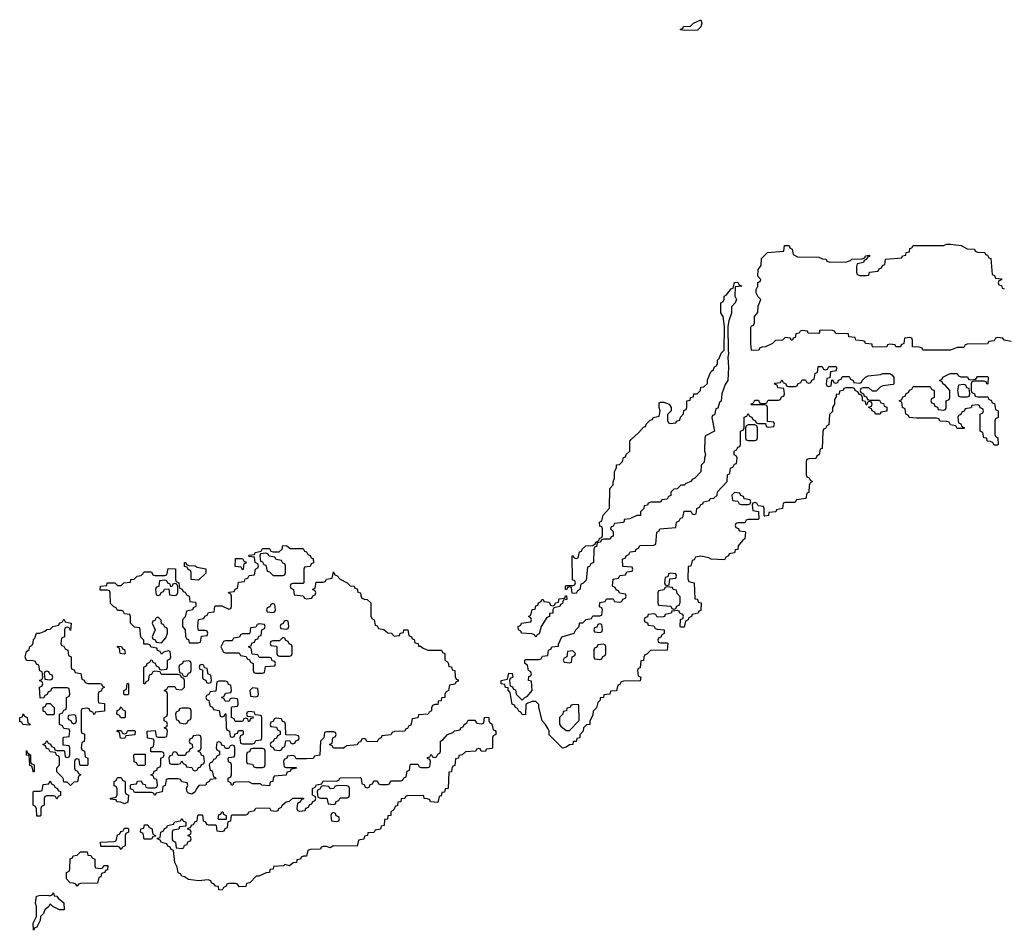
# Model space of a CAD drawing. Header units: inches. Extents: x 2774406 to 2911609, y 892737 to 1000506.
# Tile 28 of 79: x 2787289 to 2793130, y 988648 to 994051. Entities that reach past the tile are written whole.
import ezdxf

# ---------------------------------------------------------------- set-up
doc = ezdxf.new("R2010")
doc.units = ezdxf.units.IN
doc.header["$MEASUREMENT"] = 0
for name, color, linetype in [('C7988', 7, 'Continuous'), ('C7989', 7, 'Continuous'), ('C7998', 7, 'Continuous'), ('C7999', 7, 'Continuous')]:
    doc.layers.add(name, color=color, linetype=linetype)

msp = doc.modelspace()

# ---------------------------------------------------------------- linework, layer by layer
at = {"layer": 'C7988', "color": 6}
for points in [[(2787757.3, 990000), (2787758, 989998), (2787792.7, 989992.7), (2787792.7, 989947.3), (2787738, 989942), (2787730, 989926), (2787722, 989942), (2787707.3, 989947.3), (2787702, 989962), (2787690, 989966), (2787658, 989962), (2787654, 989950), (2787654, 989830), (2787658, 989818), (2787672.7, 989812.7), (2787674, 989790), (2787671.6, 989768.4), (2787658, 989762), (2787654, 989730), (2787658, 989718), (2787674, 989710), (2787678, 989678), (2787694, 989670), (2787694, 989630), (2787690, 989626), (2787650, 989626), (2787646, 989630), (2787642, 989662), (2787630, 989666), (2787618, 989662), (2787614, 989650), (2787614, 989610), (2787618, 989598), (2787632.7, 989592.7), (2787638, 989578), (2787652, 989570), (2787638, 989562), (2787632, 989528), (2787610, 989526), (2787590, 989508), (2787570, 989526), (2787550, 989526), (2787546, 989550), (2787508.4, 989588.4), (2787508.4, 989611.6), (2787526, 989630), (2787526, 989670), (2787522, 989682), (2787507.3, 989687.3), (2787502, 989702), (2787470, 989706), (2787462, 989722), (2787447.3, 989727.3), (2787442, 989742), (2787426, 989750), (2787442, 989758), (2787450, 989774), (2787458, 989758), (2787472.7, 989752.7), (2787478, 989738), (2787492.7, 989732.7), (2787498, 989718), (2787510, 989714), (2787550, 989714), (2787554, 989710), (2787558, 989678), (2787570, 989674), (2787582, 989678), (2787586, 989690), (2787586, 989730), (2787582, 989742), (2787547.3, 989747.3), (2787546, 989790), (2787550, 989794), (2787582, 989798), (2787586, 989830), (2787582, 989842), (2787550, 989846), (2787542, 989862), (2787526, 989870), (2787526, 989930), (2787542, 989938), (2787550, 989954), (2787562, 989958), (2787567.3, 989972.7), (2787566.7, 990000)], [(2789771.2, 990000), (2789770, 989988.7), (2789752, 989988), (2789738, 989982), (2789731.6, 989968.4), (2789731, 989950), (2789718, 989942), (2789711.3, 989930), (2789654, 989926), (2789650, 989908), (2789618, 989902), (2789610, 989866), (2789598, 989862), (2789590, 989846), (2789578, 989842), (2789574, 989830), (2789512.7, 989827.3), (2789498, 989822), (2789490, 989808), (2789438, 989802), (2789434, 989790), (2789418, 989782), (2789410, 989766), (2789348, 989768), (2789342, 989782), (2789330, 989786), (2789318, 989782), (2789312.7, 989767.3), (2789298, 989762), (2789290, 989748), (2789230, 989742), (2789209.4, 989729.4), (2789150, 989728), (2789142, 989742), (2789126, 989750), (2789142, 989758), (2789146, 989790), (2789162, 989798), (2789166, 989810), (2789162, 989822), (2789150, 989826), (2789110, 989826), (2789098, 989822), (2789094, 989790), (2789074, 989770), (2789070, 989688), (2789038, 989682), (2789030, 989668), (2788990, 989666), (2788930, 989666), (2788922, 989682), (2788910, 989686), (2788878, 989682), (2788874, 989670), (2788858, 989662), (2788854, 989650), (2788858, 989618), (2788870, 989614), (2788930, 989614), (2788932, 989610), (2788898, 989602), (2788894, 989590), (2788874, 989586), (2788870, 989569), (2788798, 989562), (2788792, 989548), (2788791.3, 989530), (2788774, 989526), (2788770, 989506), (2788726, 989510), (2788718, 989518), (2788670, 989518), (2788648.4, 989528.4), (2788570, 989526), (2788558, 989522), (2788554, 989510), (2788546, 989510), (2788542, 989522), (2788526, 989530), (2788526, 989550), (2788542, 989558), (2788546, 989570), (2788546, 989630), (2788542, 989642), (2788528.4, 989648.4), (2788526, 989670), (2788530, 989674), (2788562, 989678), (2788566, 989690), (2788566, 989730), (2788562, 989742), (2788550, 989746), (2788538, 989742), (2788530, 989726), (2788510, 989726), (2788502, 989742), (2788487.3, 989747.3), (2788482, 989762), (2788470, 989766), (2788458, 989762), (2788454, 989730), (2788458, 989718), (2788474, 989710), (2788474, 989690), (2788458, 989682), (2788450, 989666), (2788438, 989662), (2788430, 989646), (2788418, 989642), (2788414, 989630), (2788418, 989598), (2788430, 989594), (2788438, 989558), (2788450, 989554), (2788452.7, 989547.3), (2788418, 989542), (2788414, 989530), (2788398, 989522), (2788394, 989510), (2788352, 989508), (2788335.3, 989484.7), (2788330.5, 989469.5), (2788310, 989455.3), (2788290, 989462), (2788282, 989470), (2788278, 989490), (2788286, 989510), (2788282, 989522), (2788250, 989528), (2788242, 989542), (2788230, 989546), (2788170, 989546), (2788158, 989542), (2788152.7, 989507.3), (2788138, 989502), (2788134, 989470), (2788098, 989462), (2788090, 989448.7), (2788082, 989462), (2788070, 989466), (2787970, 989466), (2787962, 989482), (2787947.3, 989487.3), (2787946, 989510), (2787950, 989514), (2787982, 989518), (2787988, 989532), (2788010, 989534), (2788018, 989518), (2788032.7, 989512.7), (2788038, 989498), (2788050, 989494), (2788090, 989494), (2788102, 989498), (2788106, 989510), (2788102, 989542), (2788087.3, 989547.3), (2788082, 989562), (2788066, 989570), (2788082, 989578), (2788087.3, 989592.7), (2788102, 989598), (2788107.3, 989612.7), (2788122, 989618), (2788126, 989630), (2788126, 989670), (2788142, 989678), (2788146, 989690), (2788142, 989702), (2788130, 989706), (2788067.3, 989707.3), (2788066, 989730), (2788082, 989738), (2788086, 989770), (2788082, 989782), (2788047.3, 989787.3), (2788046, 989830), (2788092.7, 989832.7), (2788098, 989798), (2788110, 989794), (2788150, 989794), (2788162, 989798), (2788166, 989830), (2788162, 989842), (2788146, 989850), (2788162, 989858), (2788166, 989870), (2788162, 989882), (2788146, 989890), (2788146, 989910), (2788162, 989918), (2788166, 989930), (2788166, 990000)], [(2788413.8, 990000), (2788418, 989978), (2788432, 989972), (2788438, 989958), (2788472.7, 989952.7), (2788478, 989918), (2788490, 989914), (2788502, 989918), (2788507.3, 989932.7), (2788512.7, 989932.7), (2788514, 989850), (2788518, 989838), (2788534, 989830), (2788538, 989798), (2788550, 989794), (2788562, 989798), (2788567.3, 989812.7), (2788582, 989818), (2788587.3, 989832.7), (2788610, 989834), (2788614, 989830), (2788614, 989810), (2788598, 989802), (2788594, 989790), (2788598, 989758), (2788610, 989754), (2788670, 989754), (2788682, 989758), (2788690, 989774), (2788722, 989778), (2788726, 989790), (2788726, 989910), (2788722, 989922), (2788686, 989926), (2788682, 989942), (2788650, 989946), (2788638, 989942), (2788634, 989930), (2788638, 989918), (2788674, 989914), (2788672.7, 989907.3), (2788658, 989902), (2788652.7, 989887.3), (2788647.3, 989887.3), (2788642, 989902), (2788630, 989906), (2788618, 989902), (2788610, 989886), (2788567.3, 989887.3), (2788562, 989902), (2788546, 989910), (2788546, 989970), (2788550, 989974), (2788582, 989978), (2788586, 989990), (2788584.8, 990000)], [(2790000, 989722.7), (2789998, 989722), (2789994, 989710), (2789932.7, 989707.3), (2789914, 989690), (2789894, 989686), (2789892, 989670), (2789874, 989666), (2789870, 989626), (2789858, 989622), (2789851.6, 989608.4), (2789850, 989588), (2789834, 989586), (2789830.7, 989490), (2789812.7, 989487.3), (2789810, 989468), (2789794, 989466), (2789790, 989446), (2789778, 989442), (2789770, 989406), (2789726, 989410), (2789722, 989422), (2789708.7, 989428.7), (2789688, 989430), (2789686, 989446), (2789592, 989448), (2789578, 989442), (2789574, 989430), (2789552, 989428), (2789550, 989409.3), (2789531.3, 989408.7), (2789530, 989389), (2789516.9, 989383.1), (2789510, 989366), (2789491.1, 989348.9), (2789490, 989328.7), (2789472.7, 989327.3), (2789470, 989308), (2789454, 989306), (2789451.3, 989270), (2789434, 989266), (2789430, 989248), (2789398, 989242), (2789390, 989228), (2789354, 989226), (2789352, 989210), (2789334, 989206), (2789330, 989188), (2789298, 989182), (2789290, 989148), (2789151.3, 989148.7), (2789130, 989138), (2789110, 989146), (2789090, 989146), (2789078, 989142), (2789074, 989130), (2789012.7, 989127.3), (2788998, 989122), (2788990, 989088.7), (2788972, 989088), (2788958, 989082), (2788954, 989070), (2788934, 989066), (2788932, 989050), (2788911.3, 989048.7), (2788890, 989029.6), (2788862, 989038), (2788854, 989030), (2788794, 989026), (2788792, 989010), (2788772, 989008), (2788771, 988990), (2788751, 988989), (2788708.4, 988968.4), (2788691.6, 988968.4), (2788654, 988930), (2788634, 988926), (2788630, 988908.7), (2788590, 988906), (2788582, 988922), (2788570, 988926), (2788530, 988926), (2788518, 988922), (2788514, 988910), (2788498, 988902), (2788490, 988886), (2788470, 988888), (2788468, 988908), (2788450, 988909), (2788442, 988922), (2788426, 988930), (2788422, 988942), (2788408, 988948), (2788350, 988942), (2788290, 988949.4), (2788266, 988966), (2788250, 988969.4), (2788242.7, 988982.7), (2788230, 988989.3), (2788223.2, 989023.2), (2788209.3, 989050.7), (2788202, 989122), (2788187.3, 989127.3), (2788182, 989142), (2788168, 989148), (2788162, 989162), (2788130, 989168), (2788122, 989182), (2788106, 989190), (2788106, 989194), (2788122, 989198), (2788126, 989230), (2788142, 989238), (2788148, 989252), (2788162, 989258), (2788166, 989270), (2788202, 989278), (2788208.4, 989291.6), (2788242, 989298), (2788250, 989312), (2788258, 989298), (2788274, 989290), (2788274, 989266), (2788238, 989262), (2788232.7, 989247.3), (2788198, 989242), (2788194, 989230), (2788194, 989190), (2788198, 989178), (2788214, 989170), (2788218, 989138), (2788250, 989134), (2788262, 989138), (2788267.3, 989152.7), (2788282, 989158), (2788287.3, 989172.7), (2788302, 989178), (2788306, 989190), (2788302, 989202), (2788286, 989210), (2788302, 989218), (2788306, 989230), (2788302, 989242), (2788287.3, 989247.3), (2788286, 989254), (2788302, 989258), (2788307.3, 989272.7), (2788322, 989278), (2788328, 989292), (2788342, 989298), (2788346, 989330), (2788350, 989334), (2788372.7, 989332.7), (2788378, 989298), (2788392, 989292), (2788398, 989278), (2788410, 989274), (2788450, 989274), (2788454, 989270), (2788458, 989238), (2788490, 989234), (2788502, 989238), (2788507.3, 989252.7), (2788522, 989258), (2788526, 989294), (2788542, 989298), (2788546, 989330), (2788550, 989334), (2788630, 989334), (2788642, 989338), (2788648.4, 989351.6), (2788682, 989358), (2788690, 989372), (2788770, 989374), (2788778, 989358), (2788810, 989354), (2788822, 989358), (2788826, 989370), (2788842, 989378), (2788846, 989390), (2788868.9, 989411.1), (2788890, 989414), (2788910, 989432), (2788972.7, 989432.7), (2788972.7, 989427.3), (2788958, 989422), (2788952.7, 989407.3), (2788938, 989402), (2788934, 989370), (2788938, 989358), (2788950, 989354), (2788982, 989358), (2788987.3, 989372.7), (2789002, 989378), (2789007.3, 989392.7), (2789022, 989398), (2789027.3, 989412.7), (2789042, 989418), (2789046, 989430), (2789042, 989442), (2789026, 989450), (2789026, 989490), (2789042, 989498), (2789050, 989512), (2789082, 989518), (2789090, 989534), (2789167.3, 989532.7), (2789182, 989538), (2789190, 989552), (2789310, 989554), (2789314, 989550), (2789318, 989518), (2789332.7, 989512.7), (2789338, 989498), (2789350, 989494), (2789362, 989498), (2789367.3, 989512.7), (2789382, 989518), (2789390, 989534), (2789410, 989534), (2789418, 989518), (2789430, 989514), (2789470, 989514), (2789482, 989518), (2789490, 989534), (2789550, 989534), (2789562, 989538), (2789567.3, 989552.7), (2789582, 989558), (2789587.3, 989592.7), (2789602, 989598), (2789606, 989630), (2789610, 989634), (2789650, 989634), (2789658, 989618), (2789670, 989614), (2789710, 989614), (2789722, 989618), (2789726, 989650), (2789722, 989662), (2789707.3, 989667.3), (2789707.3, 989672.7), (2789722, 989678), (2789730, 989694), (2789738, 989678), (2789750, 989674), (2789762, 989678), (2789770, 989694), (2789782, 989698), (2789786, 989710), (2789786, 989770), (2789800.4, 989779.6), (2789826, 989810), (2789858, 989822), (2789868.4, 989831.6), (2789902, 989838), (2789906, 989850), (2789922, 989858), (2789926, 989870), (2789942, 989878), (2789950, 989894), (2789990, 989894), (2789998, 989878), (2790000, 989877.8)]]:
    msp.add_lwpolyline(points, dxfattribs=at)
for points in [[(2787450, 989926), (2787442, 989942), (2787428.4, 989948.4), (2787428, 989972), (2787442, 989978), (2787447.3, 989992.7), (2787470, 989994), (2787494, 989970), (2787494, 989930), (2787490, 989926)], [(2787910, 989908), (2787888.4, 989908.4), (2787882, 989922), (2787866, 989930), (2787867.3, 989952.7), (2787882, 989958), (2787890, 989974), (2787898, 989958), (2787914, 989950), (2787914, 989910)], [(2788290, 989966), (2788250, 989966), (2788238, 989962), (2788234, 989950), (2788218, 989942), (2788214, 989930), (2788218, 989898), (2788232, 989892), (2788238, 989878), (2788270, 989874), (2788282, 989878), (2788288, 989892), (2788302, 989898), (2788306, 989910), (2788306, 989950), (2788302, 989962)], [(2787350, 989866), (2787308.4, 989868.4), (2787302, 989882), (2787290, 989886), (2787289, 989910), (2787306, 989914), (2787310, 989932), (2787318, 989918), (2787334, 989910), (2787338, 989878), (2787352, 989872)], [(2787610, 989926), (2787578, 989922), (2787574, 989910), (2787578, 989898), (2787592.7, 989892.7), (2787598, 989878), (2787610, 989874), (2787622, 989878), (2787626, 989890), (2787622, 989922)], [(2788810, 989906), (2788798, 989902), (2788792.7, 989887.3), (2788778, 989882), (2788774, 989870), (2788778, 989858), (2788812.7, 989852.7), (2788818, 989838), (2788834, 989830), (2788834, 989810), (2788818, 989802), (2788812.7, 989787.3), (2788798, 989782), (2788792.7, 989767.3), (2788778, 989762), (2788774, 989750), (2788778, 989738), (2788792.7, 989732.7), (2788798, 989718), (2788830, 989714), (2788842, 989718), (2788847.3, 989732.7), (2788862, 989738), (2788867.3, 989772.7), (2788890, 989774), (2788898, 989758), (2788910, 989754), (2788922, 989758), (2788927.3, 989772.7), (2788942, 989778), (2788946, 989790), (2788942, 989802), (2788930, 989806), (2788867.3, 989807.3), (2788866, 989870), (2788862, 989882), (2788847.3, 989887.3), (2788842, 989902)], [(2787910, 989786), (2787887.3, 989787.3), (2787882, 989822), (2787867.3, 989827.3), (2787867.3, 989832.7), (2787890, 989834), (2787898, 989818), (2787910, 989814), (2787922, 989818), (2787930, 989834), (2787970, 989834), (2787974, 989830), (2787972.7, 989807.3), (2787918, 989802)], [(2788350, 989806), (2788318, 989802), (2788312.7, 989787.3), (2788298, 989782), (2788294, 989770), (2788298, 989758), (2788312.7, 989752.7), (2788314, 989730), (2788298, 989722), (2788292.7, 989707.3), (2788278, 989702), (2788270, 989686), (2788230, 989686), (2788222, 989702), (2788210, 989706), (2788198, 989702), (2788192.7, 989687.3), (2788178, 989682), (2788174, 989670), (2788178, 989638), (2788190, 989634), (2788230, 989634), (2788242, 989638), (2788250, 989654), (2788258, 989638), (2788274, 989630), (2788278, 989618), (2788310, 989614), (2788318, 989598), (2788330, 989594), (2788342, 989598), (2788347.3, 989612.7), (2788362, 989618), (2788367.3, 989632.7), (2788382, 989638), (2788386, 989650), (2788382, 989682), (2788367.3, 989687.3), (2788362, 989702), (2788346, 989710), (2788362, 989718), (2788366, 989730), (2788366, 989790), (2788362, 989802)], [(2787370, 989586), (2787362, 989622), (2787350, 989626), (2787349.1, 989629.1), (2787346, 989686), (2787330, 989688), (2787330, 989714), (2787338, 989698), (2787354, 989690), (2787354, 989650), (2787358, 989638), (2787374, 989630), (2787374, 989590)], [(2788730, 989726), (2788670, 989726), (2788658, 989722), (2788652.7, 989707.3), (2788638, 989702), (2788634, 989690), (2788634, 989650), (2788638, 989638), (2788670, 989634), (2788678, 989618), (2788690, 989614), (2788730, 989614), (2788742, 989618), (2788746, 989630), (2788746, 989710), (2788742, 989722)], [(2787990, 989626), (2787982, 989642), (2787967.3, 989647.3), (2787966, 989690), (2787970, 989694), (2788032.7, 989692.7), (2788034, 989630), (2788030, 989626)], [(2787510, 989426), (2787502, 989442), (2787490, 989446), (2787450, 989446), (2787438, 989442), (2787434, 989430), (2787434, 989390), (2787418, 989382), (2787414, 989370), (2787414, 989330), (2787410, 989326), (2787390, 989326), (2787388, 989368), (2787382, 989382), (2787368, 989390), (2787368, 989470), (2787370, 989474), (2787410, 989474), (2787422, 989478), (2787427.3, 989512.7), (2787462, 989518), (2787470, 989534), (2787478, 989518), (2787494, 989510), (2787498, 989498), (2787514, 989490), (2787518, 989478), (2787532, 989472), (2787531.6, 989448.4), (2787518, 989442)], [(2787910, 989398), (2787888.7, 989408.7), (2787866, 989410), (2787862, 989422), (2787826, 989426), (2787830, 989432), (2787862, 989438), (2787867.3, 989452.7), (2787867.3, 989487.3), (2787862, 989502), (2787850, 989506), (2787848.7, 989530), (2787862, 989538), (2787870, 989554), (2787890, 989554), (2787898, 989538), (2787914, 989530), (2787914, 989470), (2787918, 989458), (2787934, 989450), (2787930, 989408)], [(2789172.7, 989507.3), (2789158, 989502), (2789151.6, 989488.4), (2789130, 989488), (2789122, 989502), (2789090, 989506), (2789078, 989502), (2789070, 989486), (2789058, 989482), (2789054, 989470), (2789058, 989438), (2789072.7, 989432.7), (2789112, 989432), (2789118, 989398), (2789150, 989394), (2789162, 989398), (2789167.3, 989412.7), (2789182, 989418), (2789190, 989434), (2789230, 989434), (2789242, 989438), (2789246, 989450), (2789246, 989490), (2789242, 989502), (2789230, 989506)], [(2788470, 989306), (2788466, 989310), (2788470, 989334), (2788482, 989338), (2788488.4, 989351.6), (2788494, 989350), (2788498, 989338), (2788514, 989330), (2788514, 989306), (2788510, 989306)], [(2789150, 989346), (2789138, 989342), (2789134, 989330), (2789138, 989298), (2789170, 989294), (2789182, 989298), (2789186, 989310), (2789182, 989322), (2789167.3, 989327.3), (2789162, 989342)], [(2787890, 989128), (2787882, 989142), (2787870, 989146), (2787770, 989146), (2787768.4, 989171.6), (2787850, 989174), (2787862, 989178), (2787870, 989214), (2787882, 989218), (2787890, 989234), (2787902, 989238), (2787910, 989254), (2787930, 989254), (2787934, 989250), (2787934, 989230), (2787918, 989222), (2787914, 989210), (2787914, 989150), (2787898, 989142)], [(2788070, 989188), (2788028.4, 989188.4), (2788022, 989222), (2788006, 989230), (2788008, 989250), (2788026, 989254), (2788030, 989274), (2788050, 989274), (2788058, 989258), (2788072, 989252), (2788078, 989218), (2788094, 989210), (2788094, 989206), (2788078, 989202)], [(2787770, 989014), (2787782, 989018), (2787788.4, 989031.6), (2787812.7, 989032.7), (2787810, 989006), (2787798, 989002), (2787794, 988990), (2787774, 988986), (2787770, 988966), (2787758, 988962), (2787750, 988928), (2787650, 988926), (2787638, 988922), (2787630, 988909), (2787622, 988922), (2787608.4, 988928.4), (2787588, 988930), (2787567.3, 988952.7), (2787566, 988990), (2787582, 988998), (2787586, 989010), (2787588.4, 989071.6), (2787602, 989078), (2787606, 989090), (2787630, 989094), (2787650, 989114), (2787690, 989114), (2787694, 989094), (2787711.6, 989091.6), (2787718, 989078), (2787734, 989070), (2787734, 989030), (2787738, 989018)], [(2787526, 988770), (2787486, 988790), (2787470, 988806), (2787462, 988790), (2787438, 988770), (2787430, 988748), (2787412, 988730), (2787410, 988706), (2787390, 988666), (2787378, 988662), (2787370, 988648), (2787368, 988690), (2787388, 988730), (2787388, 988790), (2787382, 988810), (2787388, 988850), (2787405.2, 988854.8), (2787456.9, 988856.9), (2787467.3, 988852.7), (2787482, 988858), (2787490, 988871.3), (2787492.7, 988852.7), (2787510, 988851.3), (2787518, 988838), (2787550, 988811.3), (2787552, 988770)]]:
    msp.add_lwpolyline(points, close=True, dxfattribs=at)
at = {"layer": 'C7989', "color": 6}
for points in [[(2788166, 990000), (2788166, 990050), (2788162, 990062), (2788146, 990070), (2788162, 990078), (2788170, 990094), (2788210, 990094), (2788218, 990078), (2788250, 990074), (2788266, 990090), (2788266, 990130), (2788262, 990142), (2788248, 990148), (2788242, 990162), (2788230, 990166), (2788130, 990166), (2788122, 990182), (2788090, 990186), (2788078, 990182), (2788070, 990166), (2788058, 990162), (2788051.6, 990128.4), (2788038, 990122), (2788034, 990110), (2788026, 990110), (2788026, 990210), (2788042, 990218), (2788046, 990230), (2788062, 990238), (2788066, 990250), (2788072, 990252), (2788078, 990238), (2788092.7, 990232.7), (2788098, 990218), (2788114, 990210), (2788118, 990198), (2788130, 990194), (2788162, 990198), (2788166, 990210), (2788166, 990250), (2788182, 990258), (2788186, 990270), (2788182, 990302), (2788170, 990306), (2788142, 990298), (2788130, 990286), (2788122, 990302), (2788107.3, 990307.3), (2788102, 990322), (2788068.4, 990328.4), (2788062, 990342), (2788050, 990346), (2788026, 990346), (2788026, 990370), (2788008, 990388), (2788002, 990442), (2787970, 990446), (2787946, 990470), (2787946, 990510), (2787942, 990522), (2787910, 990526), (2787902, 990542), (2787890, 990546), (2787870, 990546), (2787862, 990562), (2787847.3, 990567.3), (2787827.3, 990587.3), (2787826, 990650), (2787822, 990662), (2787810, 990666), (2787766, 990666), (2787768.7, 990690), (2787806, 990694), (2787808, 990710), (2787854, 990710), (2787870, 990694), (2787890, 990694), (2787906, 990710), (2787946, 990714), (2787948, 990730), (2787968, 990732), (2787986, 990750), (2788010, 990754), (2788030, 990774), (2788070, 990774), (2788078, 990758), (2788090, 990754), (2788150, 990754), (2788162, 990758), (2788170, 990794), (2788212.7, 990792.7), (2788214, 990730), (2788218, 990718), (2788234, 990710), (2788238, 990678), (2788252.7, 990672.7), (2788258, 990658), (2788270, 990654), (2788278, 990638), (2788294, 990630), (2788298, 990598), (2788330, 990594), (2788334, 990590), (2788334, 990570), (2788318, 990562), (2788314, 990550), (2788278, 990542), (2788271.6, 990508.4), (2788254, 990490), (2788254, 990450), (2788271.6, 990431.6), (2788272.7, 990392.7), (2788278, 990378), (2788290, 990374), (2788294, 990354), (2788347.3, 990352.7), (2788362, 990358), (2788367.3, 990392.7), (2788402, 990398), (2788406, 990410), (2788402, 990422), (2788390, 990426), (2788350, 990426), (2788346, 990450), (2788348.9, 990491.1), (2788382, 990498), (2788387.3, 990512.7), (2788402, 990518), (2788410, 990534), (2788442, 990538), (2788446, 990570), (2788450, 990574), (2788487.3, 990572.7), (2788530, 990554), (2788542, 990558), (2788546, 990570), (2788546, 990630), (2788542, 990642), (2788528, 990650), (2788530, 990654), (2788562, 990658), (2788567.3, 990672.7), (2788582, 990678), (2788587.3, 990712.7), (2788622, 990718), (2788627.3, 990732.7), (2788642, 990738), (2788650, 990754), (2788682, 990758), (2788688.4, 990791.6), (2788702, 990798), (2788706, 990810), (2788702, 990822), (2788686, 990830), (2788682, 990862), (2788650, 990866), (2788646, 990870), (2788650, 990874), (2788682, 990878), (2788686, 990890), (2788722, 990898), (2788730, 990914), (2788770, 990914), (2788778, 990898), (2788792.7, 990892.7), (2788827.3, 990892.7), (2788846, 990910), (2788850, 990932), (2788874, 990930), (2788892.7, 990912.7), (2788970, 990914), (2788978, 990898), (2788990, 990894), (2788998, 990878), (2789012, 990872), (2789018, 990858), (2789030, 990854), (2789031.1, 990828.9), (2789018, 990822), (2789012.7, 990807.3), (2788978, 990802), (2788974, 990790), (2788974, 990710), (2788970, 990706), (2788910, 990706), (2788898, 990702), (2788894, 990690), (2788898, 990678), (2788914, 990670), (2788918, 990638), (2788971.6, 990631.6), (2788978, 990618), (2788990, 990614), (2789022, 990618), (2789027.3, 990632.7), (2789042, 990638), (2789046, 990650), (2789042, 990662), (2789026, 990670), (2789042, 990678), (2789047.3, 990712.7), (2789090, 990714), (2789102, 990718), (2789110, 990732), (2789142, 990738), (2789150, 990774), (2789158, 990758), (2789170, 990754), (2789191.1, 990731.1), (2789232, 990710), (2789250, 990692), (2789274, 990690), (2789278, 990678), (2789290, 990674), (2789294, 990654), (2789311.3, 990650), (2789312, 990632), (2789318, 990618), (2789332, 990612), (2789350, 990611.3), (2789372, 990590), (2789372, 990512), (2789378, 990498), (2789392, 990490), (2789398, 990458), (2789410, 990454), (2789418, 990438), (2789450, 990432), (2789472, 990412), (2789494, 990410), (2789510, 990394), (2789542, 990398), (2789546, 990410), (2789566, 990414), (2789568, 990430), (2789591.3, 990431.3), (2789598, 990398), (2789614, 990390), (2789618, 990378), (2789630, 990374), (2789634, 990354), (2789652, 990350), (2789654, 990334), (2789666, 990334), (2789682, 990322), (2789711, 990311), (2789791, 990310), (2789796.9, 990296.9), (2789810.8, 990290), (2789812, 990252), (2789830, 990234), (2789834, 990214), (2789850, 990212), (2789854, 990194), (2789871, 990190), (2789872.7, 990152.7), (2789878, 990138), (2789890, 990134), (2789890, 990126), (2789878, 990122), (2789870, 990108), (2789838, 990102), (2789832, 990070), (2789818, 990062), (2789811.6, 990048.4), (2789811, 990030), (2789792, 990028), (2789790, 990009), (2789772, 990008), (2789771.2, 990000)], [(2787566.7, 990000), (2787566, 990030), (2787582, 990038), (2787586, 990050), (2787582, 990082), (2787570, 990086), (2787490, 990086), (2787478, 990082), (2787472.7, 990067.3), (2787458, 990062), (2787452.7, 990047.3), (2787438, 990042), (2787432.7, 990027.3), (2787410, 990026), (2787406, 990090), (2787422, 990098), (2787426, 990110), (2787422, 990122), (2787406, 990130), (2787422, 990138), (2787426, 990150), (2787422, 990182), (2787408.4, 990188.4), (2787402, 990222), (2787388, 990228), (2787382, 990242), (2787367.3, 990247.3), (2787330, 990248.7), (2787322, 990270), (2787330, 990302), (2787345.2, 990314.8), (2787350, 990331.3), (2787362, 990338), (2787369.1, 990350.9), (2787370, 990374), (2787378, 990382), (2787388.7, 990410), (2787408.7, 990411.3), (2787438, 990422), (2787450, 990432), (2787470, 990434), (2787486, 990450), (2787522, 990458), (2787526, 990470), (2787542, 990478), (2787550, 990494), (2787558, 990478), (2787594, 990470), (2787590, 990426), (2787582, 990442), (2787570, 990446), (2787558, 990442), (2787554, 990430), (2787554, 990390), (2787538, 990382), (2787534, 990350), (2787538, 990338), (2787550, 990334), (2787558, 990318), (2787574, 990310), (2787578, 990278), (2787594, 990270), (2787594, 990210), (2787598, 990198), (2787612.7, 990192.7), (2787618, 990178), (2787652, 990172), (2787658, 990138), (2787672, 990132), (2787678, 990118), (2787692.7, 990112.7), (2787767.3, 990112.7), (2787774, 990110), (2787778, 990098), (2787792, 990090), (2787778, 990082), (2787772.7, 990067.3), (2787758, 990062), (2787754, 990050), (2787754, 990010), (2787757.3, 990000)], [(2788584.8, 990000), (2788582, 990022), (2788550, 990026), (2788538, 990022), (2788530, 990006), (2788507.3, 990007.3), (2788502, 990022), (2788486, 990030), (2788502, 990038), (2788510, 990054), (2788542, 990058), (2788546, 990070), (2788542, 990102), (2788527.3, 990107.3), (2788522, 990122), (2788510, 990126), (2788470, 990126), (2788458, 990122), (2788452.7, 990067.3), (2788418, 990062), (2788412, 990048), (2788398, 990042), (2788394, 990030), (2788398, 990018), (2788411.6, 990011.6), (2788413.8, 990000)]]:
    msp.add_lwpolyline(points, dxfattribs=at)
for points in [[(2788750, 990886), (2788718, 990882), (2788714, 990870), (2788718, 990838), (2788730, 990834), (2788738, 990818), (2788750, 990814), (2788758, 990778), (2788770, 990774), (2788792.7, 990752.7), (2788850, 990754), (2788862, 990758), (2788866, 990770), (2788866, 990810), (2788862, 990822), (2788850, 990826), (2788842, 990842), (2788810, 990848), (2788802, 990862), (2788768.4, 990868.4), (2788762, 990882)], [(2788350, 990726), (2788306, 990730), (2788306, 990770), (2788302, 990782), (2788288, 990788), (2788282, 990802), (2788267.3, 990807.3), (2788266, 990830), (2788274, 990830), (2788278, 990818), (2788292.7, 990812.7), (2788330.9, 990810.9), (2788342, 990802), (2788392.7, 990792.7), (2788392.7, 990767.3)], [(2788610, 990786), (2788602, 990802), (2788567.3, 990807.3), (2788570, 990854), (2788610, 990854), (2788618, 990838), (2788632.7, 990832.7), (2788630, 990826), (2788618, 990822), (2788614, 990790)], [(2788150, 990726), (2788118, 990722), (2788114, 990690), (2788098, 990682), (2788094, 990670), (2788098, 990638), (2788110, 990634), (2788122, 990638), (2788127.3, 990652.7), (2788142, 990658), (2788147.3, 990672.7), (2788174, 990674), (2788178, 990638), (2788210, 990634), (2788222, 990638), (2788227.3, 990652.7), (2788227.3, 990687.3), (2788222, 990702), (2788210, 990706), (2788198, 990702), (2788194, 990690), (2788186, 990686), (2788182, 990702), (2788167.3, 990707.3), (2788162, 990722)], [(2788790, 990586), (2788778, 990582), (2788772.7, 990567.3), (2788758, 990562), (2788754, 990550), (2788758, 990538), (2788790, 990534), (2788802, 990538), (2788806, 990550), (2788802, 990582)], [(2788110, 990506), (2788098, 990502), (2788090, 990486), (2788078, 990482), (2788074, 990470), (2788092, 990430), (2788074, 990390), (2788078, 990378), (2788092, 990372), (2788098, 990358), (2788130, 990354), (2788156.4, 990383.6), (2788166, 990410), (2788166, 990430), (2788162, 990442), (2788150, 990446), (2788142, 990462), (2788130, 990466), (2788127.3, 990487.3)], [(2788710, 990466), (2788698, 990462), (2788690, 990446), (2788658, 990442), (2788654, 990410), (2788650, 990406), (2788610, 990406), (2788598, 990402), (2788592, 990388), (2788558, 990382), (2788550, 990366), (2788510, 990366), (2788498, 990362), (2788482, 990330), (2788498, 990298), (2788510, 990294), (2788590, 990294), (2788598, 990278), (2788632.7, 990272.7), (2788638, 990258), (2788652.7, 990252.7), (2788658, 990238), (2788674, 990230), (2788674, 990190), (2788678, 990178), (2788690, 990174), (2788730, 990174), (2788742, 990178), (2788747.3, 990212.7), (2788802, 990218), (2788806, 990230), (2788802, 990242), (2788787.3, 990247.3), (2788782, 990262), (2788770, 990266), (2788710, 990266), (2788702, 990282), (2788667.3, 990287.3), (2788662, 990322), (2788646, 990330), (2788662, 990338), (2788667.3, 990352.7), (2788682, 990358), (2788687.3, 990372.7), (2788702, 990378), (2788707.3, 990392.7), (2788722, 990398), (2788726, 990430), (2788742, 990438), (2788746, 990450), (2788742, 990462)], [(2788870, 990486), (2788858, 990482), (2788852.7, 990467.3), (2788838, 990462), (2788834, 990450), (2788838, 990438), (2788870, 990434), (2788882, 990438), (2788886, 990450), (2788882, 990482)], [(2788850, 990386), (2788830, 990366), (2788790, 990366), (2788778, 990362), (2788774, 990350), (2788778, 990338), (2788810, 990334), (2788814, 990330), (2788814, 990290), (2788818, 990278), (2788830, 990274), (2788890, 990274), (2788902, 990278), (2788906, 990290), (2788906, 990330), (2788902, 990342), (2788888, 990348), (2788882, 990362), (2788867.3, 990367.3), (2788862, 990382)], [(2787910, 990286), (2787886, 990290), (2787882, 990322), (2787868.4, 990328.4), (2787870, 990334), (2787892.7, 990332.7), (2787898, 990318), (2787910, 990314), (2787914, 990290)], [(2788290, 990246), (2788258, 990242), (2788254, 990230), (2788238, 990222), (2788234, 990210), (2788238, 990178), (2788250, 990174), (2788258, 990158), (2788270, 990154), (2788282, 990158), (2788290, 990174), (2788302, 990178), (2788306, 990190), (2788306, 990230), (2788302, 990242)], [(2788370, 990226), (2788358, 990222), (2788354, 990210), (2788358, 990198), (2788374, 990194), (2788374, 990150), (2788378, 990138), (2788392.7, 990132.7), (2788398, 990118), (2788410, 990114), (2788422, 990118), (2788426, 990130), (2788422, 990162), (2788407.3, 990167.3), (2788402, 990202), (2788386, 990206), (2788382, 990222)], [(2787450, 990186), (2787438, 990182), (2787434, 990170), (2787438, 990138), (2787470, 990134), (2787482, 990138), (2787486, 990150), (2787482, 990162), (2787467.3, 990167.3), (2787462, 990182)], [(2787910, 990046), (2787906, 990050), (2787906, 990070), (2787922, 990078), (2787926, 990110), (2787930, 990114), (2787934, 990110), (2787934, 990050), (2787930, 990046)], [(2788670, 990086), (2788654, 990070), (2788658, 990038), (2788690, 990034), (2788702, 990038), (2788706, 990050), (2788702, 990082)]]:
    msp.add_lwpolyline(points, close=True, dxfattribs=at)
at = {"layer": 'C7998', "color": 6}
for points in [[(2790313.5, 990000), (2790303.6, 989996.4), (2790292, 989988), (2790290, 989926), (2790270, 989928), (2790262, 989942), (2790250, 989948.7), (2790243.1, 989963.1), (2790230, 989969), (2790224.7, 989984.7), (2790210, 989989.3), (2790208.1, 990000)], [(2790719.5, 990000), (2790710, 989968.7), (2790690.9, 989949.1), (2790690, 989926), (2790671.3, 989888.7), (2790671, 989870), (2790652, 989868), (2790634, 989850), (2790632, 989830), (2790612.7, 989807.3), (2790612, 989790), (2790594, 989786), (2790590, 989768.7), (2790572.7, 989767.3), (2790571.3, 989750), (2790550.9, 989749.1), (2790530, 989735.3), (2790510, 989729.2), (2790430, 989808), (2790429, 989829), (2790423.1, 989843.1), (2790408.7, 989870), (2790389.2, 989890), (2790368, 989972), (2790368, 989988), (2790356, 990000)], [(2790000, 989877.8), (2790030, 989874), (2790042, 989878), (2790047.3, 989912.7), (2790071.3, 989910), (2790072, 989892), (2790078, 989878), (2790090, 989874), (2790098, 989838), (2790110, 989834), (2790112.7, 989827.3), (2790114, 989810), (2790098, 989802), (2790094, 989790), (2790094, 989730), (2790090, 989726), (2790058, 989722), (2790050, 989709), (2790026, 989710), (2790022, 989722), (2790010, 989726), (2790000, 989722.7)]]:
    msp.add_lwpolyline(points, dxfattribs=at)
msp.add_lwpolyline([(2790572.7, 989987.3), (2790558, 989982), (2790554, 989970), (2790534, 989966), (2790532, 989950), (2790514, 989946), (2790512, 989930), (2790492, 989910), (2790491.6, 989871.6), (2790499.6, 989859.6), (2790530, 989834), (2790550, 989834), (2790608, 989892), (2790606, 989986)], close=True, dxfattribs=at)
at = {"layer": 'C7999', "color": 6}
for points in [[(2791230, 993986), (2791209.5, 993990.5), (2791210, 993994), (2791222, 993998), (2791226, 994010), (2791268, 994012), (2791286, 994030), (2791330, 994050.7), (2791334.8, 994030), (2791330, 994008), (2791310, 993988.7)], [(2790590, 990646), (2790567.3, 990647.3), (2790562, 990682), (2790550, 990686), (2790538, 990682), (2790532.7, 990667.3), (2790526, 990670), (2790526, 990690), (2790530, 990694), (2790570, 990694), (2790582, 990698), (2790586, 990710), (2790582, 990722), (2790568, 990728), (2790566, 990870), (2790570, 990872), (2790578, 990858), (2790590, 990854), (2790602, 990858), (2790610, 990894), (2790622, 990898), (2790626, 990910), (2790648, 990930), (2790688, 990932), (2790702, 990938), (2790706, 990950), (2790722, 990958), (2790730, 990974), (2790742, 990978), (2790746, 990990), (2790746, 991030), (2790742, 991042), (2790730, 991046), (2790729, 991070), (2790742, 991078), (2790750, 991112), (2790788, 991152), (2790789.2, 991270), (2790808.7, 991291.3), (2790808.7, 991308.7), (2790818, 991330), (2790818, 991370), (2790828.7, 991391.3), (2790829, 991410), (2790848, 991412), (2790866, 991430), (2790870, 991454), (2790882, 991458), (2790886, 991470), (2790908, 991490), (2790909.2, 991550), (2790918, 991562), (2790960.4, 991599.6), (2790990, 991634), (2791002, 991638), (2791006, 991650), (2791018, 991662), (2791030, 991674), (2791042, 991678), (2791046, 991690), (2791082, 991698), (2791088, 991730), (2791082, 991750), (2791082, 991778), (2791090, 991782), (2791110, 991781), (2791142, 991770), (2791154, 991750), (2791154, 991730), (2791132.7, 991707.3), (2791132.7, 991672.7), (2791138, 991658), (2791150, 991654), (2791182, 991658), (2791188.4, 991671.6), (2791206, 991674), (2791208.4, 991691.6), (2791227.3, 991712.7), (2791228.4, 991731.6), (2791242, 991738), (2791246, 991750), (2791246, 991790), (2791266, 991794), (2791268, 991810), (2791286, 991814), (2791288, 991830), (2791308.4, 991831.6), (2791328.4, 991851.6), (2791330, 991871), (2791348.4, 991871.6), (2791368.4, 991891.6), (2791370, 991914), (2791390, 991962), (2791405.2, 991974.8), (2791410, 991991.3), (2791422, 991998), (2791429.2, 992010.8), (2791429.4, 992030), (2791438.6, 992041.4), (2791450, 992071.3), (2791469.1, 992090.9), (2791469.3, 992230), (2791462, 992290), (2791448.7, 992311.3), (2791448, 992370), (2791462, 992378), (2791468, 992392), (2791468.7, 992410), (2791482, 992418), (2791510, 992454), (2791522, 992458), (2791530, 992492), (2791550, 992494), (2791558, 992478), (2791572, 992470), (2791534, 992466), (2791531.3, 992410), (2791542, 992390), (2791534, 992370), (2791512, 992348), (2791511, 992310), (2791495.3, 992264.7), (2791490.6, 992230), (2791491, 992090), (2791494.8, 992070), (2791490.6, 992049.4), (2791494, 991990), (2791490.7, 991910), (2791474.4, 991885.6), (2791454.8, 991830), (2791450, 991788), (2791441, 991779), (2791430, 991746), (2791418, 991742), (2791410, 991706), (2791398, 991702), (2791394, 991690), (2791410.7, 991609.3), (2791358, 991582), (2791352.7, 991567.3), (2791352, 991490), (2791358, 991470), (2791350.8, 991449.2), (2791350, 991426), (2791332, 991408), (2791330, 991368), (2791294, 991330), (2791278, 991322), (2791271.3, 991310), (2791241, 991299), (2791230, 991289.2), (2791211.1, 991288.9), (2791190, 991268), (2791170, 991266), (2791152.7, 991247.3), (2791151.6, 991228.4), (2791138, 991222), (2791130, 991206), (2791098, 991202), (2791091.1, 991188.9), (2791032.7, 991187.3), (2791018, 991182), (2791014, 991170), (2790994, 991166), (2790992, 991150), (2790972, 991130), (2790970.9, 991109.1), (2790950, 991108.7), (2790908.7, 991088.7), (2790874, 991086), (2790874, 991074), (2790868, 991068), (2790818, 991062), (2790810, 991046), (2790798, 991042), (2790794, 991030), (2790810, 991014), (2790810, 990986), (2790798, 990982), (2790791, 990969), (2790751.6, 990968.4), (2790738, 990962), (2790734, 990950), (2790714, 990946), (2790710, 990926), (2790698, 990922), (2790694, 990910), (2790692, 990830), (2790678, 990822), (2790670, 990806), (2790658, 990802), (2790650, 990726), (2790630, 990706), (2790618, 990702), (2790612, 990670), (2790598, 990662)], [(2792930, 991914), (2792962, 991918), (2792970, 991934), (2793030, 991934), (2793034, 991930), (2793032.7, 991887.3), (2793026, 991890), (2793022, 991902), (2793010, 991906), (2792950, 991906), (2792938, 991902), (2792934, 991890), (2792934, 991850), (2792938, 991838), (2792954, 991830), (2792958, 991818), (2792972.7, 991812.7), (2793032.7, 991812.7), (2793038, 991798), (2793052.7, 991792.7), (2793058, 991778), (2793072.7, 991772.7), (2793078, 991738), (2793094, 991730), (2793094, 991690), (2793078, 991682), (2793074, 991670), (2793074, 991590), (2793078, 991578), (2793092, 991570), (2793094, 991530), (2793090, 991526), (2793070, 991526), (2793062, 991542), (2793048.4, 991548.4), (2793028.7, 991550), (2793027.3, 991567.3), (2793008, 991570), (2793002, 991602), (2792986, 991610), (2792986, 991710), (2793002, 991718), (2793006, 991730), (2793002, 991742), (2792987.3, 991747.3), (2792982, 991762), (2792970, 991766), (2792938, 991762), (2792932.7, 991747.3), (2792898, 991742), (2792892.7, 991727.3), (2792878, 991722), (2792872.7, 991707.3), (2792858, 991702), (2792854, 991690), (2792858, 991658), (2792872.7, 991652.7), (2792878, 991638), (2792894, 991630), (2792890, 991626), (2792850, 991626), (2792842, 991642), (2792810, 991646), (2792802, 991662), (2792790, 991666), (2792750, 991668), (2792742, 991682), (2792727.3, 991687.3), (2792610, 991686), (2792566, 991690), (2792562, 991702), (2792546, 991710), (2792542, 991742), (2792526, 991750), (2792522, 991782), (2792506, 991790), (2792522, 991798), (2792527.3, 991812.7), (2792542, 991818), (2792547.3, 991832.7), (2792562, 991838), (2792567.3, 991852.7), (2792582, 991858), (2792590, 991874), (2792690, 991874), (2792698, 991858), (2792714, 991850), (2792714, 991810), (2792698, 991802), (2792694, 991790), (2792698, 991778), (2792712.7, 991772.7), (2792718, 991758), (2792732.7, 991752.7), (2792738, 991738), (2792770, 991734), (2792782, 991738), (2792786, 991750), (2792786, 991790), (2792802, 991798), (2792806, 991810), (2792806, 991850), (2792780.4, 991880.4), (2792766, 991890), (2792762, 991902), (2792746, 991910), (2792762, 991918), (2792766, 991930), (2792808.9, 991951.1), (2792830, 991952), (2792850, 991952), (2792858, 991938), (2792872.7, 991932.7), (2792911.6, 991931.6), (2792918, 991918)], [(2792890, 991886), (2792858, 991882), (2792852, 991850), (2792858, 991818), (2792870, 991814), (2792910, 991814), (2792922, 991818), (2792926, 991830), (2792922, 991862), (2792907.3, 991867.3), (2792902, 991882)], [(2791650, 991646), (2791610, 991646), (2791598, 991642), (2791594, 991630), (2791594, 991570), (2791598, 991558), (2791610, 991554), (2791650, 991554), (2791662, 991558), (2791666, 991570), (2791666, 991630), (2791662, 991642)], [(2791530, 991246), (2791514, 991230), (2791518, 991198), (2791550, 991194), (2791558, 991178), (2791570, 991174), (2791610, 991174), (2791622, 991178), (2791626, 991190), (2791622, 991202), (2791587.3, 991207.3), (2791582, 991222), (2791567.3, 991227.3), (2791562, 991242)], [(2791150, 990766), (2791138, 990762), (2791134, 990746), (2791118, 990742), (2791114, 990710), (2791118, 990698), (2791130, 990694), (2791142, 990698), (2791146, 990734), (2791182, 990738), (2791186, 990750), (2791182, 990762)], [(2791130, 990686), (2791118, 990682), (2791110, 990668), (2791078, 990662), (2791074, 990650), (2791074, 990590), (2791078, 990578), (2791151.6, 990571.6), (2791158, 990558), (2791170, 990554), (2791182, 990558), (2791188, 990572), (2791202, 990578), (2791207.3, 990592.7), (2791207.3, 990627.3), (2791190, 990646), (2791186, 990666), (2791166, 990670), (2791162, 990682)], [(2790350, 990388), (2790342, 990402), (2790327.3, 990407.3), (2790266, 990410), (2790262, 990422), (2790248, 990430), (2790246, 990450), (2790262, 990458), (2790266, 990470), (2790322, 990478), (2790326, 990490), (2790322, 990502), (2790308, 990510), (2790322, 990518), (2790330, 990552), (2790346, 990554), (2790350, 990574), (2790362, 990578), (2790366, 990590), (2790382, 990598), (2790386, 990610), (2790394, 990610), (2790398, 990598), (2790430, 990594), (2790438, 990578), (2790450, 990574), (2790462, 990578), (2790468.4, 990591.6), (2790486, 990594), (2790490, 990614), (2790522, 990618), (2790527.3, 990632.7), (2790532.7, 990632.7), (2790534, 990610), (2790514, 990606), (2790510, 990586), (2790498, 990582), (2790494, 990570), (2790458, 990562), (2790451.6, 990548.4), (2790451, 990530), (2790432.7, 990527.3), (2790431.3, 990510), (2790416.9, 990503.1), (2790382, 990450), (2790370, 990406), (2790358, 990402)], [(2790730, 990466), (2790718, 990462), (2790712.7, 990447.3), (2790698, 990442), (2790694, 990430), (2790698, 990418), (2790730, 990414), (2790742, 990418), (2790746, 990430), (2790742, 990462)], [(2790750, 990346), (2790718, 990342), (2790712, 990328), (2790698, 990322), (2790694, 990310), (2790694, 990270), (2790698, 990258), (2790730, 990254), (2790742, 990258), (2790748, 990272), (2790762, 990278), (2790766, 990290), (2790766, 990330), (2790762, 990342)], [(2790570, 990306), (2790538, 990302), (2790534, 990270), (2790518, 990262), (2790514, 990250), (2790518, 990238), (2790550, 990234), (2790562, 990238), (2790566, 990270), (2790582, 990278), (2790586, 990290)]]:
    msp.add_lwpolyline(points, close=True, dxfattribs=at)
for points in [[(2793170, 992142), (2793128.4, 992148.4), (2793122, 992162), (2793090, 992166), (2793078, 992162), (2793070, 992146), (2793038, 992142), (2793030, 992128), (2792910, 992126), (2792898, 992122), (2792890, 992106), (2792850, 992106), (2792810, 992089.5), (2792646, 992090), (2792642, 992102), (2792627.3, 992107.3), (2792586, 992110), (2792586, 992150), (2792582, 992162), (2792570, 992166), (2792538, 992162), (2792534, 992130), (2792518, 992122), (2792514, 992110), (2792486, 992110), (2792482, 992122), (2792450, 992126), (2792438, 992122), (2792434, 992110), (2792430.6, 992109.4), (2792351.3, 992108.7), (2792346, 992114), (2792346, 992126), (2792306, 992130), (2792302, 992142), (2792290, 992146), (2792250, 992148.7), (2792246, 992166), (2792208, 992170), (2792206, 992186), (2792130, 992189), (2792122, 992202), (2792110, 992206), (2792050, 992208), (2792034, 992206), (2792034, 992194), (2792029.3, 992189.3), (2791966, 992190), (2791962, 992202), (2791930, 992206), (2791918, 992202), (2791914, 992190), (2791892.7, 992187.3), (2791890, 992166), (2791878, 992162), (2791874, 992150), (2791866, 992150), (2791862, 992162), (2791830, 992166), (2791814, 992150), (2791772, 992148), (2791754, 992130), (2791714, 992110), (2791691.6, 992108.4), (2791678, 992102), (2791674, 992090), (2791630, 992088), (2791626, 992130), (2791627.3, 992227.3), (2791630, 992234), (2791642, 992238), (2791647.3, 992252.7), (2791648.7, 992290), (2791667.3, 992312.7), (2791668.9, 992351.1), (2791686, 992390), (2791670, 992406), (2791658, 992430), (2791658, 992450), (2791668, 992470), (2791668.4, 992491.6), (2791682, 992498), (2791686, 992510), (2791668.7, 992528.7), (2791669.1, 992569.1), (2791687.3, 992592.7), (2791690, 992634), (2791726, 992670), (2791822, 992678), (2791826, 992710), (2791830.9, 992710.9), (2791854, 992710), (2791858, 992698), (2791872, 992690), (2791878, 992658), (2791903.6, 992643.6), (2792030, 992642), (2792051.3, 992631.3), (2792074, 992630), (2792078, 992618), (2792090, 992614), (2792188.4, 992611.6), (2792218, 992622), (2792226, 992630), (2792287.3, 992632.7), (2792302, 992638), (2792306, 992650), (2792330, 992654), (2792330, 992646), (2792318, 992642), (2792312.7, 992627.3), (2792298, 992622), (2792294, 992610), (2792258, 992602), (2792252.7, 992587.3), (2792252.7, 992552.7), (2792258, 992538), (2792272.7, 992532.7), (2792310, 992532), (2792326, 992534), (2792330, 992552), (2792382, 992558), (2792388, 992572), (2792402, 992578), (2792407.3, 992592.7), (2792422, 992598), (2792426, 992630), (2792522, 992638), (2792526, 992650), (2792546, 992654), (2792548, 992670), (2792567.3, 992672.7), (2792570, 992694), (2792582, 992698), (2792590, 992711.3), (2792768.9, 992711.1), (2792790, 992718), (2792810, 992718), (2792874, 992710), (2792910, 992691), (2792954, 992690), (2792958, 992678), (2792972, 992672), (2793014, 992670), (2793018, 992658), (2793030, 992654), (2793038, 992638), (2793050, 992634), (2793058, 992538), (2793072.7, 992532.7), (2793078, 992518), (2793112.7, 992512.7), (2793112.7, 992507.3), (2793098, 992502), (2793094, 992490), (2793098, 992478), (2793112.7, 992472.7), (2793118, 992458), (2793130, 992454)], [(2790208.1, 990000), (2790198, 990058), (2790187.3, 990072.7), (2790187.3, 990087.3), (2790170, 990088.7), (2790166, 990106), (2790146, 990110), (2790146, 990130), (2790182, 990138), (2790190, 990174), (2790211.1, 990171.1), (2790214, 990150), (2790198, 990142), (2790194, 990130), (2790198, 990098), (2790212, 990092), (2790218, 990078), (2790230, 990074), (2790234, 990050), (2790270, 990014), (2790286, 990030), (2790302, 990038), (2790328.7, 990070), (2790326, 990126), (2790308, 990130), (2790310, 990154), (2790322, 990158), (2790326, 990170), (2790322, 990182), (2790308, 990190), (2790302, 990222), (2790286, 990230), (2790286, 990250), (2790290, 990254), (2790370, 990254), (2790382, 990258), (2790390, 990274), (2790422, 990278), (2790426, 990310), (2790442, 990318), (2790446, 990330), (2790486, 990334), (2790486, 990346), (2790506, 990390), (2790578, 990410), (2790588, 990430), (2790608, 990450), (2790610, 990472), (2790630, 990472), (2790650, 990492), (2790682, 990498), (2790690, 990514), (2790730, 990514), (2790742, 990518), (2790746, 990550), (2790742, 990562), (2790728, 990568), (2790730, 990592), (2790762, 990598), (2790770, 990614), (2790810, 990614), (2790818, 990598), (2790850, 990594), (2790862, 990598), (2790867.3, 990612.7), (2790882, 990618), (2790886, 990630), (2790882, 990642), (2790847.3, 990647.3), (2790842, 990662), (2790827.3, 990667.3), (2790822, 990682), (2790806, 990690), (2790808.9, 990731.1), (2790842, 990738), (2790850, 990754), (2790882, 990758), (2790890, 990774), (2790922, 990778), (2790926, 990790), (2790922, 990802), (2790867.3, 990807.3), (2790866, 990850), (2790882, 990858), (2790886, 990870), (2790902, 990878), (2790910, 990894), (2790942, 990898), (2790946, 990910), (2790962, 990918), (2790968.4, 990931.6), (2791050, 990934), (2791062, 990938), (2791068, 991010), (2791082, 991018), (2791086, 991030), (2791182, 991038), (2791186, 991070), (2791202, 991078), (2791210, 991094), (2791222, 991098), (2791230, 991134), (2791270, 991134), (2791278, 991118), (2791290, 991114), (2791302, 991118), (2791306, 991150), (2791322, 991158), (2791330, 991174), (2791342, 991178), (2791346, 991190), (2791382, 991198), (2791386, 991210), (2791407.3, 991212.7), (2791426, 991230), (2791428, 991250), (2791486, 991310), (2791488, 991350), (2791502, 991358), (2791506, 991390), (2791522, 991398), (2791530, 991414), (2791542, 991418), (2791546, 991450), (2791542, 991462), (2791528.4, 991468.4), (2791528, 991490), (2791542, 991498), (2791550, 991514), (2791562, 991518), (2791566, 991530), (2791566, 991610), (2791582, 991618), (2791586, 991630), (2791587.3, 991692.7), (2791602, 991698), (2791610, 991714), (2791618, 991698), (2791632.7, 991692.7), (2791638, 991678), (2791654, 991670), (2791658, 991658), (2791670, 991654), (2791714, 991654), (2791718, 991638), (2791730, 991634), (2791762, 991638), (2791766, 991650), (2791762, 991662), (2791726, 991666), (2791726, 991750), (2791722, 991762), (2791710, 991766), (2791630, 991766), (2791626, 991770), (2791642, 991778), (2791650, 991794), (2791672.7, 991792.7), (2791678, 991778), (2791690, 991774), (2791710, 991774), (2791722, 991778), (2791730, 991794), (2791790, 991794), (2791802, 991798), (2791807.3, 991812.7), (2791822, 991818), (2791826, 991830), (2791822, 991862), (2791787.3, 991867.3), (2791782, 991882), (2791767.3, 991887.3), (2791770, 991894), (2791802, 991898), (2791810, 991914), (2791818, 991898), (2791834, 991890), (2791838, 991878), (2791850, 991874), (2791890, 991874), (2791902, 991878), (2791906, 991890), (2791922, 991898), (2791930, 991914), (2791950, 991914), (2791958, 991898), (2791970, 991894), (2791982, 991898), (2791988, 991912), (2792002, 991918), (2792007.3, 991952.7), (2792022, 991958), (2792026, 991994), (2792050, 991994), (2792058, 991978), (2792070, 991974), (2792082, 991978), (2792090, 991994), (2792130, 991994), (2792134, 991990), (2792132.7, 991967.3), (2792098, 991962), (2792094, 991926), (2792078, 991922), (2792074, 991890), (2792078, 991878), (2792090, 991874), (2792102, 991878), (2792106, 991914), (2792112.7, 991912.7), (2792118, 991898), (2792130, 991894), (2792142, 991898), (2792147.3, 991912.7), (2792162, 991918), (2792170, 991934), (2792210, 991934), (2792218, 991918), (2792234, 991910), (2792238, 991898), (2792270, 991894), (2792282, 991898), (2792286, 991910), (2792306, 991930), (2792323.1, 991936.9), (2792394.6, 991945.4), (2792410, 991952), (2792450, 991952), (2792463.6, 991943.6), (2792474, 991930), (2792474, 991890), (2792470, 991886), (2792410, 991878), (2792394, 991870), (2792370, 991846), (2792347.3, 991847.3), (2792327.3, 991867.3), (2792292.7, 991867.3), (2792278, 991862), (2792274, 991850), (2792278, 991838), (2792294, 991830), (2792298, 991818), (2792312.7, 991812.7), (2792318, 991798), (2792330, 991794), (2792390, 991794), (2792398, 991778), (2792412.7, 991772.7), (2792418, 991758), (2792432.7, 991752.7), (2792432.7, 991727.3), (2792398, 991722), (2792394, 991710), (2792366, 991710), (2792362, 991722), (2792346, 991730), (2792342, 991742), (2792326, 991750), (2792326, 991754), (2792342, 991758), (2792346, 991770), (2792342, 991782), (2792330, 991786), (2792318, 991782), (2792314, 991766), (2792310, 991766), (2792306, 991786), (2792289, 991790), (2792288.4, 991808.4), (2792282, 991822), (2792270, 991826), (2792262, 991842), (2792246, 991850), (2792242, 991862), (2792230, 991866), (2792190, 991866), (2792178, 991862), (2792174, 991850), (2792152.7, 991847.3), (2792150, 991828.7), (2792132.7, 991827.3), (2792132.7, 991812.7), (2792122, 991798), (2792122, 991770), (2792111, 991749), (2792110, 991726), (2792092.7, 991707.3), (2792090, 991646), (2792078, 991642), (2792070, 991626), (2792058, 991622), (2792052.7, 991607.3), (2792050, 991506), (2792038, 991502), (2792032, 991470), (2792018, 991462), (2792012.7, 991447.3), (2791970, 991446), (2791958, 991442), (2791954, 991430), (2791954, 991350), (2791958, 991338), (2791972.7, 991332.7), (2791978, 991318), (2791991.3, 991310), (2791978, 991302), (2791972.7, 991287.3), (2791970, 991246), (2791958, 991242), (2791952, 991210), (2791898, 991202), (2791890, 991186), (2791830, 991186), (2791818, 991182), (2791814, 991150), (2791778, 991142), (2791774, 991130), (2791734, 991126), (2791732, 991110), (2791710, 991106), (2791706, 991110), (2791706, 991150), (2791702, 991162), (2791670, 991166), (2791662, 991182), (2791650, 991186), (2791638, 991182), (2791634, 991170), (2791638, 991138), (2791672.7, 991132.7), (2791674, 991090), (2791670, 991086), (2791610, 991086), (2791598, 991082), (2791590, 991066), (2791550, 991066), (2791538, 991062), (2791534, 991050), (2791538, 991038), (2791552.7, 991032.7), (2791558, 991018), (2791590, 991014), (2791594, 991010), (2791591, 990970), (2791578, 990962), (2791551.1, 990928.9), (2791550, 990908), (2791534, 990906), (2791530, 990888), (2791498, 990882), (2791494, 990870), (2791478, 990862), (2791470, 990846), (2791391, 990849), (2791378, 990858), (2791330, 990868), (2791298, 990862), (2791290, 990846), (2791278, 990842), (2791270.8, 990809.2), (2791254, 990806), (2791252.7, 990732.7), (2791258, 990718), (2791291, 990710), (2791294, 990614), (2791310, 990612), (2791314, 990594), (2791332, 990590), (2791330, 990546), (2791318, 990542), (2791314, 990530), (2791278, 990522), (2791274, 990510), (2791258, 990502), (2791254, 990490), (2791238, 990482), (2791230, 990446), (2791210, 990446), (2791208, 990450), (2791208.4, 990491.6), (2791222, 990498), (2791226, 990510), (2791222, 990522), (2791206, 990530), (2791202, 990542), (2791190, 990546), (2791158, 990542), (2791154, 990530), (2791118, 990522), (2791114, 990510), (2791107.3, 990507.3), (2791070, 990506), (2791062, 990522), (2791050, 990526), (2791018, 990522), (2791012.7, 990507.3), (2790998, 990502), (2790994, 990490), (2790998, 990478), (2791012.7, 990472.7), (2791018, 990458), (2791050, 990454), (2791058, 990438), (2791070, 990434), (2791111.6, 990431.6), (2791111.6, 990408.4), (2791098, 990402), (2791092.7, 990387.3), (2791078, 990382), (2791074, 990370), (2791078, 990358), (2791090, 990354), (2791130, 990354), (2791134, 990350), (2791130.9, 990309.1), (2791032, 990308), (2791010, 990286), (2790998, 990282), (2790991.3, 990268.7), (2790990, 990248), (2790974, 990246), (2790970, 990206), (2790958, 990202), (2790954, 990190), (2790958, 990158), (2790974, 990150), (2790970, 990128), (2790870, 990126), (2790858, 990122), (2790850, 990106), (2790838, 990102), (2790830, 990069), (2790794, 990066), (2790790, 990049), (2790754, 990046), (2790752, 990030), (2790732.7, 990027.3), (2790732.7, 990012.7), (2790719.6, 990000.4), (2790719.5, 990000)], [(2790356, 990000), (2790350, 990006), (2790330, 990006), (2790313.5, 990000)]]:
    msp.add_lwpolyline(points, dxfattribs=at)

doc.saveas('drawing.dxf')
